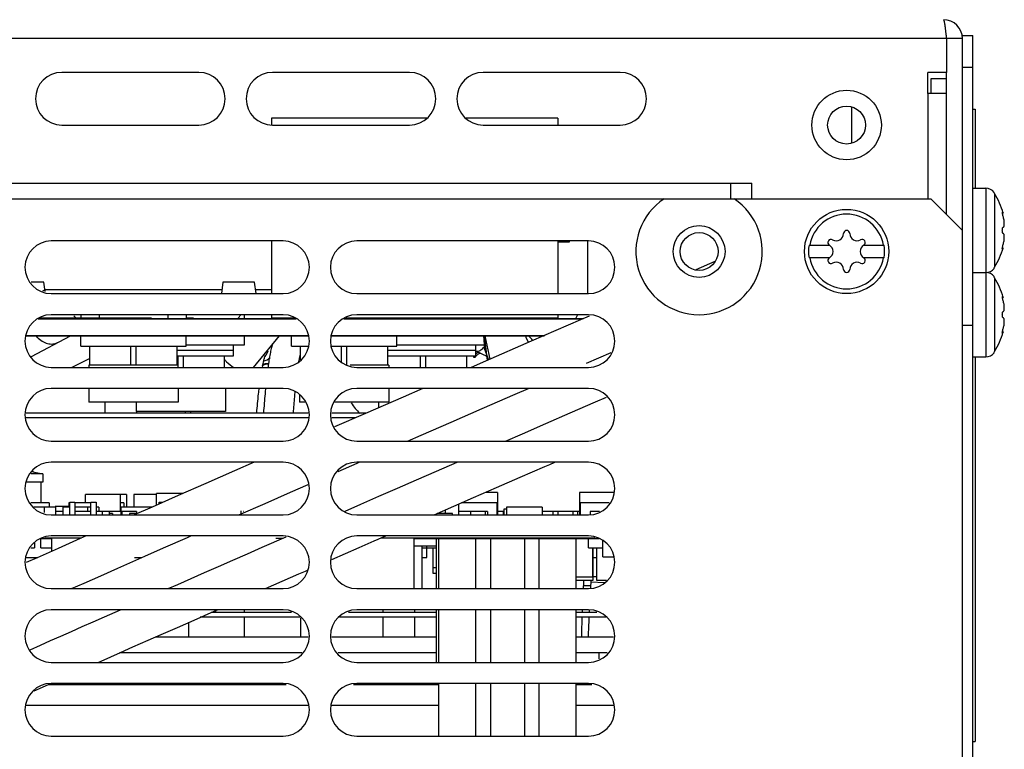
# Model space of a CAD drawing. Header units: millimetres. Extents: x 0 to 1700, y 0 to 1200.
# Tile 39 of 44: x 685 to 778, y 967 to 1037. Entities that reach past the tile are written whole.
import ezdxf

# ---------------------------------------------------------------- set-up
doc = ezdxf.new("R2010")
doc.units = ezdxf.units.MM
doc.header["$LTSCALE"] = 93.5
doc.layers.add('00_COMPONENTS', color=7, linetype='CONTINUOUS')

msp = doc.modelspace()

# ---------------------------------------------------------------- linework, layer by layer
at = {"layer": '00_COMPONENTS', "color": 9, "linetype": 'CONTINUOUS'}
for p, q in [((773.018, 1034.888), (538.018, 1034.888)), ((771.218, 1029.688), (771.218, 1019.688)), ((764.018, 1024.981), (764.018, 1028.395)), ((558.518, 1021.188), (752.518, 1021.188)), ((776.728, 1020.688), (776.728, 1004.688)), ((777.566, 1020.183), (777.566, 1013.194)), ((777.566, 1012.183), (777.566, 1005.194)), ((712.396, 998.888), (685.641, 998.888)), ((716.877, 998.888), (714.641, 998.888)), ((724.568, 984.648), (724.268, 984.648)), ((738.527, 982.988), (739.219, 982.988)), ((740.542, 983.241), (739.236, 983.314)), ((687.711, 973.588), (710.326, 973.588)), ((716.711, 973.588), (724.818, 973.588)), ((737.818, 973.588), (739.326, 973.588)), ((712.396, 971.588), (685.641, 971.588)), ((724.818, 971.588), (714.641, 971.588)), ((741.396, 971.588), (737.818, 971.588))]:
    msp.add_line(p, q, dxfattribs=at)
at = {"layer": '00_COMPONENTS', "color": 7, "linetype": 'CONTINUOUS'}
for p, q in [((774.518, 1034.888), (773.018, 1034.888)), ((774.518, 1035.188), (775.518, 1035.188)), ((774.518, 1032.188), (775.518, 1032.188)), ((773.018, 1031.088), (771.518, 1031.088)), ((771.518, 1031.088), (771.518, 1029.688)), ((773.018, 1018.188), (773.018, 1031.688)), ((723.675, 1027.358), (708.918, 1027.358)), ((708.918, 1027.358), (708.918, 1026.725)), ((736.118, 1027.358), (727.362, 1027.358)), ((736.118, 1027.358), (736.118, 1026.688)), ((775.518, 1028.188), (775.718, 1028.188)), ((775.718, 1028.188), (775.718, 1020.688)), ((775.518, 1020.688), (776.728, 1020.688)), ((777.518, 1020.251), (777.518, 1020.301)), ((777.566, 1020.183), (777.518, 1020.251)), ((539.518, 1019.688), (771.518, 1019.688)), ((771.518, 1019.688), (774.518, 1016.688)), ((778.38, 1018.327), (778.313, 1018.327)), ((774.518, 910.488), (774.518, 1016.688)), ((710.018, 1015.688), (688.018, 1015.688)), ((708.918, 1015.688), (708.918, 1010.688)), ((739.018, 1015.688), (717.018, 1015.688)), ((736.118, 1015.688), (736.118, 1010.688)), ((737.168, 1015.588), (736.118, 1015.588)), ((737.168, 1015.688), (737.168, 1015.588)), ((738.918, 1015.688), (738.918, 1010.688)), ((759.956, 1015.288), (761.88, 1015.288)), ((761.896, 1015.279), (761.88, 1015.288)), ((765.157, 1015.288), (765.141, 1015.279)), ((765.157, 1015.288), (767.081, 1015.288)), ((778.38, 1015.05), (778.313, 1015.05)), ((751.008, 1013.74), (749.194, 1012.953)), ((761.88, 1014.088), (759.956, 1014.088)), ((761.88, 1014.088), (761.896, 1014.098)), ((765.141, 1014.098), (765.157, 1014.088)), ((767.081, 1014.088), (765.157, 1014.088)), ((775.518, 1012.688), (776.728, 1012.688)), ((777.518, 1013.126), (777.566, 1013.194)), ((777.518, 1013.076), (777.518, 1013.126)), ((687.318, 1011.788), (686.097, 1011.788)), ((687.432, 1010.879), (687.318, 1011.788)), ((704.318, 1011.788), (704.181, 1010.688)), ((707.318, 1011.788), (704.318, 1011.788)), ((707.456, 1010.688), (707.318, 1011.788)), ((777.518, 1012.251), (777.518, 1012.301)), ((777.566, 1012.183), (777.518, 1012.251)), ((687.202, 1010.954), (687.401, 1011.06)), ((704.225, 1011.038), (687.412, 1011.038)), ((688.018, 1010.688), (710.018, 1010.688)), ((708.918, 1011.038), (707.412, 1011.038)), ((717.018, 1010.688), (739.018, 1010.688)), ((778.38, 1010.327), (778.313, 1010.327)), ((710.018, 1008.688), (688.018, 1008.688)), ((690.818, 1008.688), (690.818, 1008.323)), ((692.568, 1008.688), (692.568, 1008.323)), ((699.068, 1008.688), (699.068, 1008.323)), ((700.818, 1008.688), (700.818, 1008.323)), ((708.918, 1008.688), (708.918, 1008.358)), ((739.018, 1008.688), (717.018, 1008.688)), ((736.118, 1008.688), (736.118, 1008.358)), ((686.787, 1008.288), (711.25, 1008.288)), ((686.895, 1008.323), (711.142, 1008.323)), ((697.518, 1008.358), (687.003, 1008.358)), ((701.518, 1008.358), (700.818, 1008.358)), ((711.034, 1008.358), (708.918, 1008.358)), ((710.818, 1008.358), (710.818, 1008.323)), ((715.787, 1008.288), (738.454, 1008.288)), ((715.895, 1008.323), (738.535, 1008.323)), ((736.118, 1008.358), (716.003, 1008.358)), ((719.068, 1008.358), (719.068, 1008.323)), ((720.818, 1008.358), (720.818, 1008.323)), ((729.318, 1008.323), (729.318, 1008.358)), ((739.075, 1008.558), (738.254, 1008.201)), ((685.641, 1006.723), (712.396, 1006.723)), ((714.641, 1006.723), (734.856, 1006.723)), ((729.098, 1006.723), (729.383, 1004.342)), ((733.09, 1006.515), (733.073, 1006.723)), ((778.38, 1007.05), (778.313, 1007.05)), ((685.641, 1006.688), (712.396, 1006.688)), ((686.14, 1004.729), (689.83, 1006.688)), ((690.818, 1005.688), (690.818, 1006.688)), ((700.818, 1005.688), (700.818, 1006.688)), ((706.318, 1005.788), (700.818, 1005.788)), ((705.318, 1004.788), (705.318, 1005.788)), ((706.318, 1006.688), (706.318, 1005.788)), ((707.216, 1003.688), (709.68, 1006.688)), ((710.818, 1005.688), (710.818, 1006.688)), ((714.641, 1006.688), (734.775, 1006.688)), ((720.818, 1005.688), (720.818, 1006.688)), ((729.126, 1005.788), (720.818, 1005.788)), ((728.318, 1004.788), (728.318, 1005.788)), ((729.168, 1006.688), (729.646, 1004.456)), ((733.335, 1006.062), (733.09, 1006.515)), ((690.818, 1005.688), (700.818, 1005.688)), ((691.668, 1003.888), (691.668, 1005.688)), ((695.568, 1003.888), (695.568, 1005.688)), ((696.068, 1003.888), (696.068, 1005.688)), ((699.968, 1003.888), (699.968, 1005.688)), ((705.318, 1005.288), (699.968, 1005.288)), ((710.818, 1005.688), (712.396, 1005.688)), ((711.668, 1004.414), (711.668, 1005.688)), ((714.641, 1005.688), (720.818, 1005.688)), ((715.568, 1004.16), (715.568, 1005.688)), ((716.068, 1003.888), (716.068, 1005.688)), ((719.968, 1003.888), (719.968, 1005.688)), ((728.318, 1005.288), (719.968, 1005.288)), ((738.816, 1004.084), (741.173, 1005.108)), ((777.518, 1005.126), (777.566, 1005.194)), ((777.518, 1005.076), (777.518, 1005.126)), ((691.668, 1004.535), (689.971, 1003.688)), ((699.968, 1004.788), (705.318, 1004.788)), ((700.068, 1003.688), (700.068, 1004.788)), ((700.568, 1003.688), (700.568, 1004.788)), ((704.468, 1003.688), (704.468, 1004.788)), ((708.572, 1004.038), (708.639, 1004.038)), ((719.968, 1004.788), (728.318, 1004.788)), ((723.068, 1003.688), (723.068, 1004.788)), ((723.568, 1003.688), (723.568, 1004.788)), ((727.468, 1003.688), (727.468, 1004.788)), ((728.138, 1004.637), (728.138, 1004.788)), ((728.255, 1004.637), (728.138, 1004.637)), ((775.518, 1004.688), (776.728, 1004.688)), ((775.718, 1004.688), (775.718, 968.188)), ((688.018, 1003.688), (710.018, 1003.688)), ((700.068, 1003.888), (691.568, 1003.888)), ((691.568, 1003.888), (691.568, 1003.688)), ((720.068, 1003.888), (716.403, 1003.888)), ((717.018, 1003.688), (739.018, 1003.688)), ((720.068, 1003.888), (720.068, 1003.688)), ((710.018, 1001.688), (688.018, 1001.688)), ((691.568, 1001.688), (691.568, 1000.388)), ((700.068, 1001.688), (700.068, 1000.388)), ((704.568, 1001.688), (704.568, 999.488)), ((711.568, 1001.1), (711.568, 1000.388)), ((739.018, 1001.688), (717.018, 1001.688)), ((720.068, 1001.688), (720.068, 1000.388)), ((700.068, 1000.388), (691.568, 1000.388)), ((693.118, 999.348), (693.118, 1000.388)), ((696.068, 1000.388), (696.068, 999.488)), ((712.086, 1000.388), (711.568, 1000.388)), ((720.068, 1000.388), (714.951, 1000.388)), ((719.068, 1000.388), (719.068, 999.845)), ((704.568, 999.488), (696.068, 999.488)), ((696.118, 999.488), (696.118, 999.348)), ((700.743, 999.5), (700.746, 999.351)), ((688.018, 996.688), (710.018, 996.688)), ((717.018, 996.688), (739.018, 996.688)), ((710.018, 994.688), (688.018, 994.688)), ((715.264, 993.819), (717.056, 994.602)), ((739.018, 994.688), (717.018, 994.688)), ((717.056, 994.602), (717.254, 994.688)), ((724.575, 993.834), (726.534, 994.688)), ((686.268, 993.788), (686.242, 993.788)), ((686.268, 993.825), (686.268, 993.788)), ((686.268, 993.788), (687.218, 993.588)), ((687.218, 992.788), (685.641, 992.788)), ((687.218, 993.588), (686.097, 993.588)), ((687.018, 992.788), (687.018, 990.823)), ((687.218, 993.588), (687.218, 992.788)), ((730.28, 992.272), (732.532, 993.253)), ((728.111, 991.327), (730.28, 992.272)), ((730.368, 991.823), (729.251, 991.823)), ((730.368, 991.823), (730.368, 989.688)), ((741.396, 991.823), (738.168, 991.823)), ((738.168, 991.823), (738.168, 989.688)), ((687.818, 990.823), (686.071, 990.823)), ((687.818, 990.823), (687.818, 990.423)), ((689.768, 990.823), (689.693, 990.823)), ((689.693, 990.823), (689.693, 990.423)), ((689.768, 990.888), (690.268, 990.888)), ((689.768, 989.688), (689.768, 990.888)), ((690.268, 990.888), (690.268, 989.688)), ((691.768, 990.823), (690.268, 990.823)), ((695.168, 991.623), (691.268, 991.623)), ((691.268, 990.823), (691.268, 991.623)), ((691.768, 990.888), (692.268, 990.888)), ((691.768, 989.688), (691.768, 990.888)), ((692.268, 990.888), (692.268, 989.688)), ((694.568, 991.623), (694.568, 990.023)), ((694.918, 990.823), (694.568, 990.823)), ((694.918, 990.823), (694.918, 990.423)), ((695.168, 991.623), (695.168, 990.423)), ((698.018, 991.623), (695.868, 991.623)), ((695.868, 991.623), (695.868, 990.423)), ((700.51, 991.723), (698.018, 991.723)), ((698.018, 990.629), (698.018, 991.723)), ((698.268, 990.888), (698.61, 990.888)), ((698.268, 990.739), (698.268, 990.888)), ((724.355, 989.688), (728.111, 991.327)), ((730.318, 990.823), (726.957, 990.823)), ((730.318, 990.823), (730.318, 989.688)), ((740.966, 990.823), (738.218, 990.823)), ((738.218, 990.823), (738.218, 989.688)), ((688.418, 990.423), (686.362, 990.423)), ((687.343, 990.423), (687.343, 989.908)), ((689.693, 990.473), (688.393, 990.473)), ((688.393, 990.473), (688.393, 990.423)), ((688.418, 990.423), (688.418, 989.688)), ((689.118, 990.023), (688.418, 990.023)), ((689.768, 990.423), (689.118, 990.423)), ((689.118, 990.423), (689.118, 989.688)), ((691.768, 990.423), (690.268, 990.423)), ((691.768, 990.023), (690.268, 990.023)), ((691.443, 990.423), (691.443, 990.023)), ((692.518, 990.423), (692.268, 990.423)), ((694.618, 990.023), (692.268, 990.023)), ((692.518, 990.423), (692.518, 990.023)), ((692.868, 989.688), (692.868, 990.023)), ((693.518, 990.023), (693.518, 989.688)), ((697.552, 990.423), (694.618, 990.423)), ((694.618, 990.423), (694.618, 989.688)), ((696.118, 990.023), (694.718, 990.023)), ((694.718, 990.023), (694.718, 989.688)), ((696.118, 990.023), (696.118, 989.823)), ((697.418, 990.423), (697.418, 990.365)), ((705.827, 989.688), (708.316, 990.779)), ((706.018, 990.087), (706.018, 989.823)), ((706.268, 990.023), (706.218, 990.023)), ((725.418, 990.152), (725.418, 989.823)), ((726.718, 989.688), (726.718, 990.719)), ((729.418, 990.023), (726.718, 990.023)), ((727.818, 990.023), (727.818, 989.688)), ((729.218, 990.023), (729.218, 989.688)), ((729.418, 990.023), (729.418, 989.688)), ((730.918, 990.023), (730.368, 990.023)), ((730.918, 990.023), (730.918, 989.688)), ((731.218, 990.223), (730.968, 990.223)), ((730.968, 990.223), (730.968, 989.688)), ((734.618, 990.423), (731.218, 990.423)), ((731.218, 990.423), (731.218, 989.688)), ((734.618, 990.423), (734.618, 989.688)), ((738.168, 990.023), (734.618, 990.023)), ((735.618, 990.023), (735.618, 989.688)), ((736.118, 990.023), (736.118, 989.688)), ((737.518, 990.023), (737.518, 989.688)), ((738.018, 989.688), (738.018, 990.023)), ((740.049, 990.023), (739.168, 990.023)), ((739.168, 990.023), (739.168, 989.737)), ((688.018, 989.688), (710.018, 989.688)), ((693.818, 989.823), (693.518, 989.823)), ((693.818, 989.823), (693.818, 989.688)), ((696.188, 989.823), (695.443, 989.823)), ((695.443, 989.823), (695.443, 989.688)), ((695.943, 989.823), (695.943, 989.688)), ((717.018, 989.688), (739.018, 989.688)), ((726.118, 989.823), (724.664, 989.823)), ((726.118, 989.688), (726.118, 989.823)), ((687.018, 987.453), (688.068, 987.453)), ((687.018, 986.553), (687.018, 987.453)), ((710.018, 987.688), (688.018, 987.688)), ((688.068, 986.241), (688.068, 987.488)), ((690.775, 987.438), (688.663, 986.504)), ((691.344, 987.688), (690.775, 987.438)), ((698.676, 986.548), (700.944, 987.545)), ((700.944, 987.545), (701.27, 987.688)), ((708.052, 986.611), (710.302, 987.596)), ((739.018, 987.688), (717.018, 987.688)), ((722.468, 982.688), (722.468, 987.488)), ((722.468, 987.453), (722.488, 987.453)), ((722.488, 987.453), (739.742, 987.453)), ((724.568, 987.453), (724.568, 982.688)), ((724.818, 982.688), (724.818, 987.453)), ((728.318, 982.688), (728.318, 987.453)), ((729.708, 987.453), (729.708, 982.688)), ((732.928, 987.453), (732.928, 982.688)), ((734.318, 982.688), (734.318, 987.453)), ((737.818, 987.453), (737.818, 982.688)), ((739.018, 986.553), (739.018, 987.453)), ((739.742, 987.453), (740.037, 987.453)), ((740.368, 985.703), (740.368, 987.25)), ((686.071, 986.553), (686.418, 986.553)), ((686.418, 987.031), (686.418, 986.553)), ((687.018, 986.553), (688.068, 986.553)), ((714.641, 985.444), (717.248, 986.584)), ((722.468, 986.753), (724.568, 986.753)), ((723.218, 982.688), (723.218, 986.753)), ((723.218, 986.553), (724.568, 986.553)), ((723.668, 985.653), (723.668, 986.753)), ((724.268, 984.139), (724.268, 986.553)), ((739.018, 986.553), (740.368, 986.553)), ((739.418, 983.821), (739.418, 986.553)), ((739.458, 983.503), (739.458, 986.553)), ((739.778, 986.553), (739.778, 983.503)), ((685.641, 985.653), (686.741, 985.653)), ((695.928, 985.653), (696.568, 985.653)), ((723.218, 985.653), (723.668, 985.653)), ((739.458, 985.653), (739.778, 985.653)), ((740.368, 985.703), (741.396, 985.703)), ((708.349, 982.688), (709.94, 983.386)), ((724.568, 984.139), (724.268, 984.139)), ((737.818, 983.821), (739.418, 983.821)), ((737.818, 983.503), (739.458, 983.503)), ((739.247, 983.503), (739.236, 983.314)), ((739.458, 983.853), (739.778, 983.853)), ((739.778, 983.503), (740.733, 983.503)), ((688.018, 982.688), (710.018, 982.688)), ((689.925, 982.688), (691.127, 983.22)), ((717.018, 982.688), (739.018, 982.688)), ((710.018, 980.688), (688.018, 980.688)), ((693.073, 980.022), (694.582, 980.688)), ((703.612, 980.607), (703.605, 980.416)), ((706.318, 980.688), (706.318, 980.428)), ((739.018, 980.688), (717.018, 980.688)), ((719.518, 980.428), (719.518, 980.688)), ((722.518, 980.428), (722.518, 980.688)), ((724.568, 980.688), (724.568, 975.688)), ((724.818, 975.688), (724.818, 980.688)), ((728.318, 975.688), (728.318, 980.688)), ((729.708, 980.688), (729.708, 975.688)), ((732.928, 980.688), (732.928, 975.688)), ((734.318, 975.688), (734.318, 980.688)), ((737.818, 980.688), (737.818, 975.688)), ((738.417, 980.688), (738.407, 980.415)), ((739.096, 980.672), (739.084, 980.421)), ((699.987, 979.015), (701.567, 979.71)), ((711.664, 979.968), (702.155, 979.968)), ((706.318, 979.968), (706.318, 978.088)), ((711.718, 978.088), (711.718, 979.894)), ((724.568, 979.968), (715.373, 979.968)), ((719.518, 978.088), (719.518, 979.968)), ((722.518, 978.088), (722.518, 979.968)), ((740.664, 979.968), (737.818, 979.968)), ((698.454, 978.339), (699.987, 979.015)), ((701.068, 978.088), (701.068, 979.491)), ((695.759, 977.15), (697.211, 977.791)), ((697.211, 977.791), (698.454, 978.339)), ((694.582, 976.63), (695.759, 977.15)), ((692.453, 975.688), (693.661, 976.223)), ((693.661, 976.223), (694.582, 976.63)), ((711.795, 976.588), (694.487, 976.588)), ((724.568, 976.588), (715.242, 976.588)), ((740.795, 976.588), (737.818, 976.588)), ((740.018, 976.013), (740.018, 976.588)), ((688.018, 975.688), (710.018, 975.688)), ((717.018, 975.688), (739.018, 975.688)), ((686.393, 972.996), (687.754, 973.602)), ((710.018, 973.688), (688.018, 973.688)), ((739.018, 973.688), (717.018, 973.688)), ((724.818, 968.688), (724.818, 973.688)), ((728.318, 968.688), (728.318, 973.688)), ((729.708, 973.688), (729.708, 968.688)), ((732.928, 973.688), (732.928, 968.688)), ((734.318, 968.688), (734.318, 973.688)), ((737.818, 973.688), (737.818, 968.688)), ((688.018, 968.688), (710.018, 968.688)), ((717.018, 968.688), (739.018, 968.688)), ((775.518, 968.188), (775.718, 968.188))]:
    msp.add_line(p, q, dxfattribs=at)
at = {"layer": '00_COMPONENTS', "color": 3, "linetype": 'CONTINUOUS'}
for p, q in [((773.018, 1034.888), (773.018, 1031.688)), ((774.518, 1016.688), (774.518, 1034.888)), ((775.518, 909.488), (775.518, 1035.188)), ((702.018, 1031.688), (689.018, 1031.688)), ((722.018, 1031.688), (709.018, 1031.688)), ((742.018, 1031.688), (729.018, 1031.688)), ((773.018, 1031.688), (771.218, 1031.688)), ((771.218, 1029.688), (771.218, 1031.688)), ((773.018, 1029.688), (771.218, 1029.688)), ((689.018, 1026.688), (702.018, 1026.688)), ((709.018, 1026.688), (722.018, 1026.688)), ((729.018, 1026.688), (742.018, 1026.688)), ((752.518, 1021.188), (754.518, 1021.188)), ((752.518, 1019.688), (752.518, 1021.188)), ((754.518, 1019.688), (754.518, 1021.188)), ((706.318, 1008.688), (706.318, 1008.323)), ((774.518, 1007.688), (775.518, 1007.688)), ((712.396, 999.348), (685.641, 999.348)), ((717.93, 999.348), (714.641, 999.348)), ((710.819, 980.428), (703.201, 980.428)), ((724.568, 980.428), (716.218, 980.428)), ((739.819, 980.428), (737.818, 980.428)), ((712.396, 978.088), (697.885, 978.088)), ((724.568, 978.088), (714.641, 978.088)), ((741.396, 978.088), (737.818, 978.088))]:
    msp.add_line(p, q, dxfattribs=at)
at = {"layer": '00_COMPONENTS', "color": 4, "linetype": 'CONTINUOUS'}
for p, q in [((690.891, 987.488), (687.403, 987.488)), ((709.337, 987.488), (710.018, 987.488)), ((739.634, 987.488), (719.316, 987.488))]:
    msp.add_line(p, q, dxfattribs=at)
at = {"layer": '00_COMPONENTS', "color": 7, "linetype": 'CONTINUOUS'}
for points in [[(738.254, 1008.201), (733.574, 1006.166), (729.242, 1004.28), (727.884, 1003.688)], [(729.063, 1006.723), (729.15, 1005.426), (729.532, 1004.406)], [(723.294, 1001.688), (721.408, 1000.866), (717.844, 999.311), (714.919, 998.033)], [(721.836, 996.688), (723.142, 997.259), (725.966, 998.49), (728.928, 999.781), (732.046, 1001.139), (733.31, 1001.688)], [(731.124, 996.688), (732.738, 997.391), (734.966, 998.361), (737.282, 999.369), (739.693, 1000.417), (740.735, 1000.871)], [(707.272, 994.688), (705.408, 993.872), (702.675, 992.674), (700.068, 991.529)], [(732.532, 993.253), (734.874, 994.273), (735.354, 994.482), (735.829, 994.688)], [(715.908, 990.049), (717.399, 990.701), (719.113, 991.45), (720.878, 992.221), (722.698, 993.015), (724.575, 993.834)], [(708.316, 990.779), (710.734, 991.838), (712.396, 992.565)], [(700.068, 991.529), (697.58, 990.436), (695.881, 989.688)], [(717.248, 986.584), (718.682, 987.211), (719.046, 987.37), (719.413, 987.531), (719.774, 987.688)], [(688.663, 986.504), (686.666, 985.62), (685.641, 985.165)], [(691.127, 983.22), (692.71, 983.919), (694.345, 984.641), (695.183, 985.01), (696.9, 985.767), (698.676, 986.548)], [(699.12, 982.688), (700.034, 983.09), (701.291, 983.643), (702.578, 984.209), (703.896, 984.788), (705.247, 985.381), (706.632, 985.988), (708.052, 986.611)], [(709.94, 983.386), (711.521, 984.078), (711.842, 984.219), (712.165, 984.361), (712.396, 984.462)], [(701.567, 979.71), (703.196, 980.426), (703.472, 980.548), (703.75, 980.67), (703.793, 980.688)], [(686.02, 976.894), (686.999, 977.33), (687.955, 977.755), (688.934, 978.189), (689.934, 978.633), (690.957, 979.086), (692.003, 979.549), (693.073, 980.022)]]:
    msp.add_lwpolyline(points, dxfattribs=at)
at = {"layer": '00_COMPONENTS', "color": 9, "linetype": 'CONTINUOUS'}
msp.add_circle((763.518, 1026.688), 3.3, dxfattribs=at)
at = {"layer": '00_COMPONENTS', "color": 3, "linetype": 'CONTINUOUS'}
msp.add_circle((763.518, 1026.688), 1.8, dxfattribs=at)
at = {"layer": '00_COMPONENTS', "color": 7, "linetype": 'CONTINUOUS'}
for centre, radius in [((763.518, 1014.688), 4), ((749.518, 1014.688), 2.459), ((749.518, 1014.688), 1.8)]:
    msp.add_circle(centre, radius, dxfattribs=at)
at = {"layer": '00_COMPONENTS', "color": 3, "linetype": 'CONTINUOUS'}
for centre, radius, start, end in [((772.718, 1034.888), 1.8, 0, 90), ((601.936, 1016.796), 172.037, 6.03674, 6.15439), ((689.018, 1029.188), 2.5, 90, 270), ((702.018, 1029.188), 2.5, 270, 90), ((709.018, 1029.188), 2.5, 90, 270), ((722.018, 1029.188), 2.5, 270, 90), ((729.018, 1029.188), 2.5, 90, 270), ((742.018, 1029.188), 2.5, 270, 90)]:
    msp.add_arc(centre, radius, start, end, dxfattribs=at)
at = {"layer": '00_COMPONENTS', "color": 7, "linetype": 'CONTINUOUS'}
for centre, radius, start, end in [((776.728, 1019.688), 1, 37.7932, 90), ((772.118, 1016.688), 6.472, 14.66056, 32.6763), ((749.518, 1014.688), 6, 123.55731, 56.44269), ((762.537, 1016.388), 0.681, 240, 360), ((763.518, 1016.388), 0.3, 0, 180), ((764.5, 1016.388), 0.681, 180, 300), ((688.018, 1013.188), 2.5, 90, 270), ((710.018, 1013.188), 2.5, 270, 90), ((717.018, 1013.188), 2.5, 90, 270), ((739.018, 1013.188), 2.5, 270, 90), ((763.518, 1014.688), 3.613, 170.44028, 189.55972), ((762.046, 1015.538), 0.3, 60, 236.44269), ((761.555, 1014.688), 0.681, 300, 60), ((765.481, 1014.688), 0.681, 120, 240), ((764.991, 1015.538), 0.3, 303.55731, 120), ((763.518, 1014.688), 3.613, 350.44028, 9.55972), ((772.118, 1016.688), 6.472, 327.3237, 345.33944), ((762.046, 1013.838), 0.3, 123.55731, 300), ((762.537, 1012.988), 0.681, 0, 120), ((764.5, 1012.988), 0.681, 60, 180), ((764.991, 1013.838), 0.3, 240, 56.44269), ((763.518, 1012.988), 0.3, 180, 360), ((776.728, 1013.688), 1, 270, 322.2068), ((776.728, 1011.688), 1, 37.7932, 90), ((772.118, 1008.688), 6.472, 14.66056, 32.6763), ((688.018, 1006.188), 2.5, 90, 270), ((704.341, 1009.788), 2, 311.0961, 326.39157), ((710.018, 1006.188), 2.5, 270, 90), ((717.018, 1006.188), 2.5, 90, 270), ((739.018, 1006.188), 2.5, 270, 90), ((772.118, 1008.688), 6.472, 327.3237, 345.33944), ((725.443, 998.447), 11.397, 43.45916, 46.05642), ((776.728, 1005.688), 1, 270, 322.2068), ((688.018, 999.188), 2.5, 90, 270), ((710.018, 999.188), 2.5, 270, 90), ((717.018, 999.188), 2.5, 90, 270), ((739.018, 999.188), 2.5, 270, 90), ((724.287, 1005.877), 9.587, 215.44878, 223.26262), ((716.552, 997.286), 15.482, 171.71341, 172.2415), ((688.018, 992.188), 2.5, 90, 270), ((710.018, 992.188), 2.5, 270, 90), ((717.018, 992.188), 2.5, 90, 270), ((739.018, 992.188), 2.5, 270, 90), ((688.018, 985.188), 2.5, 90, 270), ((710.018, 985.188), 2.5, 270, 90), ((717.018, 985.188), 2.5, 90, 270), ((739.018, 985.188), 2.5, 270, 90), ((910.419, 973.869), 172.138, 176.79145, 177.06647), ((688.018, 978.188), 2.5, 90, 270), ((710.018, 978.188), 2.5, 270, 90), ((717.018, 978.188), 2.5, 90, 270), ((739.018, 978.188), 2.5, 270, 90), ((688.018, 971.188), 2.5, 90, 270), ((710.018, 971.188), 2.5, 270, 90), ((717.018, 971.188), 2.5, 90, 270), ((739.018, 971.188), 2.5, 270, 90)]:
    msp.add_arc(centre, radius, start, end, dxfattribs=at)
at = {"layer": '00_COMPONENTS', "color": 9, "linetype": 'CONTINUOUS'}
for centre, radius, start, end in [((763.518, 1014.688), 3.545, 9.7431, 170.2569), ((763.518, 1014.688), 3.545, 189.7431, 350.2569), ((692.42, 1010.731), 3.121, 223.65448, 229.78618), ((692.252, 1010.538), 2.865, 229.8541, 231.24016), ((688.9, 1008.902), 3.239, 224.70088, 225.35896), ((688.859, 1008.86), 3.181, 225.35758, 226.45497), ((707.247, 1005.634), 1.395, 321.64551, 327.70789), ((707.231, 1005.642), 1.413, 327.78526, 344.64274), ((707.238, 1005.641), 1.407, 320.94068, 321.65343), ((710.782, 1005.642), 1.406, 304.91145, 310.06839)]:
    msp.add_arc(centre, radius, start, end, dxfattribs=at)
at = {"layer": '00_COMPONENTS', "color": 3, "linetype": 'CONTINUOUS'}
msp.add_open_spline([(772.981, 1035.24), (772.96, 1035.431), (772.921, 1035.771), (772.862, 1036.245), (772.805, 1036.493), (772.76, 1036.688), (772.718, 1036.688)], degree=3, knots=[0, 0, 0, 0, 0.389694, 0.707052, 0.916365, 1, 1, 1, 1], dxfattribs=at)
at = {"layer": '00_COMPONENTS', "color": 7, "linetype": 'CONTINUOUS'}
for points, knots in [([(778.311, 1018.33), (778.309, 1018.348), (778.305, 1018.373), (778.303, 1018.406), (778.303, 1018.425), (778.304, 1018.44), (778.305, 1018.452), (778.31, 1018.461), (778.314, 1018.461)], [0, 0, 0, 0, 0.408579, 0.577078, 0.718223, 0.830342, 0.912863, 1, 1, 1, 1]), ([(778.385, 1018.011), (778.369, 1018.063), (778.341, 1018.169), (778.319, 1018.276), (778.311, 1018.33)], [0, 0, 0, 0, 0.505367, 1, 1, 1, 1]), ([(778.314, 1018.461), (778.316, 1018.461), (778.321, 1018.458), (778.331, 1018.446), (778.345, 1018.42), (778.362, 1018.378), (778.374, 1018.345), (778.38, 1018.327)], [0, 0, 0, 0, 0.040385, 0.103591, 0.308763, 0.613147, 1, 1, 1, 1]), ([(778.385, 1016.988), (778.393, 1016.988), (778.41, 1016.993), (778.431, 1017.012), (778.449, 1017.041), (778.464, 1017.081), (778.476, 1017.13), (778.488, 1017.214), (778.493, 1017.337), (778.485, 1017.5), (778.464, 1017.674), (778.431, 1017.846), (778.402, 1017.957), (778.385, 1018.011)], [0, 0, 0, 0, 0.021895, 0.046839, 0.078102, 0.117259, 0.164787, 0.220535, 0.353987, 0.509645, 0.676692, 0.843645, 1, 1, 1, 1]), ([(778.385, 1016.388), (778.372, 1016.388), (778.353, 1016.408), (778.339, 1016.44), (778.326, 1016.477), (778.316, 1016.522), (778.306, 1016.593), (778.301, 1016.688), (778.306, 1016.784), (778.316, 1016.855), (778.326, 1016.9), (778.339, 1016.937), (778.353, 1016.968), (778.372, 1016.988), (778.385, 1016.988)], [0, 0, 0, 0, 0.058619, 0.105817, 0.16589, 0.237745, 0.319336, 0.5, 0.680665, 0.762255, 0.83411, 0.894183, 0.941381, 1, 1, 1, 1]), ([(778.385, 1015.366), (778.402, 1015.419), (778.431, 1015.531), (778.464, 1015.703), (778.485, 1015.877), (778.493, 1016.04), (778.488, 1016.163), (778.476, 1016.247), (778.464, 1016.296), (778.449, 1016.336), (778.431, 1016.365), (778.41, 1016.384), (778.393, 1016.388), (778.385, 1016.388)], [0, 0, 0, 0, 0.15635, 0.323299, 0.490346, 0.64601, 0.779465, 0.835213, 0.882741, 0.921898, 0.95316, 0.978105, 1, 1, 1, 1]), ([(778.311, 1015.047), (778.319, 1015.101), (778.341, 1015.208), (778.369, 1015.314), (778.385, 1015.366)], [0, 0, 0, 0, 0.494633, 1, 1, 1, 1]), ([(778.314, 1014.916), (778.31, 1014.916), (778.305, 1014.925), (778.304, 1014.937), (778.303, 1014.952), (778.303, 1014.971), (778.305, 1015.003), (778.309, 1015.029), (778.311, 1015.047)], [0, 0, 0, 0, 0.087137, 0.169658, 0.281777, 0.422922, 0.591421, 1, 1, 1, 1]), ([(778.38, 1015.05), (778.374, 1015.032), (778.362, 1014.999), (778.345, 1014.957), (778.331, 1014.931), (778.321, 1014.919), (778.316, 1014.916), (778.314, 1014.916)], [0, 0, 0, 0, 0.386853, 0.691237, 0.896409, 0.959615, 1, 1, 1, 1]), ([(778.311, 1010.33), (778.309, 1010.348), (778.305, 1010.373), (778.303, 1010.406), (778.303, 1010.425), (778.304, 1010.44), (778.305, 1010.452), (778.31, 1010.461), (778.314, 1010.461)], [0, 0, 0, 0, 0.408579, 0.577078, 0.718223, 0.830342, 0.912863, 1, 1, 1, 1]), ([(778.314, 1010.461), (778.316, 1010.461), (778.321, 1010.458), (778.331, 1010.446), (778.345, 1010.42), (778.362, 1010.378), (778.374, 1010.345), (778.38, 1010.327)], [0, 0, 0, 0, 0.040385, 0.103591, 0.308763, 0.613147, 1, 1, 1, 1]), ([(778.385, 1010.011), (778.369, 1010.063), (778.341, 1010.169), (778.319, 1010.276), (778.311, 1010.33)], [0, 0, 0, 0, 0.505367, 1, 1, 1, 1]), ([(778.385, 1008.988), (778.393, 1008.988), (778.41, 1008.993), (778.431, 1009.012), (778.449, 1009.041), (778.464, 1009.081), (778.476, 1009.13), (778.488, 1009.214), (778.493, 1009.337), (778.485, 1009.5), (778.464, 1009.674), (778.431, 1009.846), (778.402, 1009.957), (778.385, 1010.011)], [0, 0, 0, 0, 0.021895, 0.046839, 0.078102, 0.117259, 0.164787, 0.220535, 0.353987, 0.509645, 0.676692, 0.843645, 1, 1, 1, 1]), ([(737.84, 1008.349), (737.853, 1008.379), (737.906, 1008.496), (737.962, 1008.611), (738.005, 1008.696)], [0, 0, 0, 0, 0.255174, 1, 1, 1, 1]), ([(778.385, 1008.388), (778.372, 1008.388), (778.353, 1008.408), (778.339, 1008.44), (778.326, 1008.477), (778.316, 1008.522), (778.306, 1008.593), (778.301, 1008.688), (778.306, 1008.784), (778.316, 1008.855), (778.326, 1008.9), (778.339, 1008.937), (778.353, 1008.968), (778.372, 1008.988), (778.385, 1008.988)], [0, 0, 0, 0, 0.058619, 0.105817, 0.16589, 0.237745, 0.319336, 0.5, 0.680665, 0.762255, 0.83411, 0.894183, 0.941381, 1, 1, 1, 1]), ([(778.385, 1007.366), (778.402, 1007.419), (778.431, 1007.531), (778.464, 1007.703), (778.485, 1007.877), (778.493, 1008.04), (778.488, 1008.163), (778.476, 1008.247), (778.464, 1008.296), (778.449, 1008.336), (778.431, 1008.365), (778.41, 1008.384), (778.393, 1008.388), (778.385, 1008.388)], [0, 0, 0, 0, 0.15635, 0.323299, 0.490346, 0.64601, 0.779465, 0.835213, 0.882741, 0.921898, 0.95316, 0.978105, 1, 1, 1, 1]), ([(778.314, 1006.916), (778.31, 1006.916), (778.305, 1006.925), (778.304, 1006.937), (778.303, 1006.952), (778.303, 1006.971), (778.305, 1007.003), (778.309, 1007.029), (778.311, 1007.047)], [0, 0, 0, 0, 0.087137, 0.169658, 0.281777, 0.422922, 0.591421, 1, 1, 1, 1]), ([(778.311, 1007.047), (778.319, 1007.101), (778.341, 1007.208), (778.369, 1007.314), (778.385, 1007.366)], [0, 0, 0, 0, 0.494633, 1, 1, 1, 1]), ([(778.38, 1007.05), (778.374, 1007.032), (778.362, 1006.999), (778.345, 1006.957), (778.331, 1006.931), (778.321, 1006.919), (778.316, 1006.916), (778.314, 1006.916)], [0, 0, 0, 0, 0.386853, 0.691237, 0.896409, 0.959615, 1, 1, 1, 1]), ([(709.021, 1005.895), (708.972, 1005.756), (708.887, 1005.455), (708.736, 1004.736), (708.649, 1004.154), (708.593, 1003.736)], [0, 0, 0, 0, 0.200287, 0.425516, 1, 1, 1, 1]), ([(711.659, 1004.954), (711.665, 1004.972), (711.632, 1004.874), (711.624, 1004.832), (711.598, 1004.733), (711.576, 1004.63), (711.539, 1004.453), (711.514, 1004.314), (711.497, 1004.215)], [0, 0, 0, 0, 0.076703, 0.169273, 0.290101, 0.435608, 0.603551, 1, 1, 1, 1]), ([(728.687, 1005.012), (728.636, 1004.988), (728.541, 1004.935), (728.415, 1004.838), (728.314, 1004.734), (728.271, 1004.669), (728.255, 1004.637)], [0, 0, 0, 0, 0.251696, 0.503391, 0.751696, 1, 1, 1, 1]), ([(729.388, 1004.697), (729.302, 1004.749), (728.959, 1004.95), (728.597, 1005.12), (728.319, 1005.227)], [0, 0, 0, 0, 0.252776, 1, 1, 1, 1]), ([(728.32, 1004.968), (728.342, 1004.989), (728.376, 1005.017), (728.418, 1005.046), (728.429, 1005.054)], [0, 0, 0, 0, 0.740014, 1, 1, 1, 1]), ([(728.429, 1005.054), (728.45, 1005.067), (728.479, 1005.085), (728.509, 1005.102), (728.515, 1005.106)], [0, 0, 0, 0, 0.765029, 1, 1, 1, 1]), ([(708.304, 1004.801), (708.306, 1004.804), (708.312, 1004.817), (708.305, 1004.8), (708.299, 1004.786), (708.286, 1004.753), (708.272, 1004.712), (708.247, 1004.636), (708.213, 1004.52), (708.171, 1004.356), (708.106, 1004.082), (708.062, 1003.862), (708.032, 1003.707)], [0, 0, 0, 0, 0.010922, 0.015354, 0.033011, 0.061941, 0.100856, 0.14877, 0.268273, 0.415879, 0.588421, 1, 1, 1, 1]), ([(707.732, 1001.723), (707.709, 1001.539), (707.616, 1000.753), (707.538, 999.964), (707.486, 999.361)], [0, 0, 0, 0, 0.234523, 1, 1, 1, 1]), ([(708.364, 1001.745), (708.345, 1001.557), (708.27, 1000.767), (708.205, 999.976), (708.161, 999.373)], [0, 0, 0, 0, 0.23789, 1, 1, 1, 1]), ([(711.141, 1001.378), (711.126, 1001.219), (711.063, 1000.551), (711.007, 999.882), (710.969, 999.372)], [0, 0, 0, 0, 0.238605, 1, 1, 1, 1]), ([(738.39, 979.934), (738.384, 979.77), (738.365, 979.147), (738.35, 978.525), (738.343, 978.066)], [0, 0, 0, 0, 0.26388, 1, 1, 1, 1]), ([(739.061, 979.947), (739.053, 979.783), (739.024, 979.158), (738.998, 978.534), (738.979, 978.073)], [0, 0, 0, 0, 0.263111, 1, 1, 1, 1])]:
    msp.add_open_spline(points, degree=3, knots=knots, dxfattribs=at)
at = {"layer": '00_COMPONENTS', "color": 9, "linetype": 'CONTINUOUS'}
for points, knots in [([(686.668, 1006.554), (686.817, 1006.413), (687.128, 1006.17), (687.641, 1005.938), (688.15, 1005.877), (688.465, 1005.964), (688.599, 1006.035)], [0, 0, 0, 0, 0.290641, 0.552694, 0.78564, 1, 1, 1, 1]), ([(728.316, 1005.229), (728.374, 1005.21), (728.553, 1005.2), (728.849, 1005.349), (729.038, 1005.53), (729.135, 1005.642)], [0, 0, 0, 0, 0.18822, 0.537271, 1, 1, 1, 1]), ([(704.445, 1004.445), (704.51, 1004.371), (704.784, 1004.082), (705.102, 1003.836), (705.359, 1003.683)], [0, 0, 0, 0, 0.247682, 1, 1, 1, 1])]:
    msp.add_open_spline(points, degree=3, knots=knots, dxfattribs=at)
for points in [[(708.636, 1004.034), (708.419, 1004.018), (708.201, 1003.948), (708.016, 1003.835)], [(708.572, 1004.038), (708.401, 1004.038), (708.226, 1004.006), (708.066, 1003.944)], [(708.169, 1004.282), (708.397, 1004.341), (708.616, 1004.464), (708.786, 1004.628)]]:
    msp.add_open_spline(points, degree=3, dxfattribs=at)
at = {"layer": '00_COMPONENTS', "color": 7, "linetype": 'CONTINUOUS'}
for points in [[(708.073, 1003.947), (708.231, 1004.007), (708.403, 1004.038), (708.572, 1004.038)], [(739.236, 983.314), (739.225, 983.124), (739.215, 982.934), (739.204, 982.744)]]:
    msp.add_open_spline(points, degree=3, dxfattribs=at)

doc.saveas('drawing.dxf')
